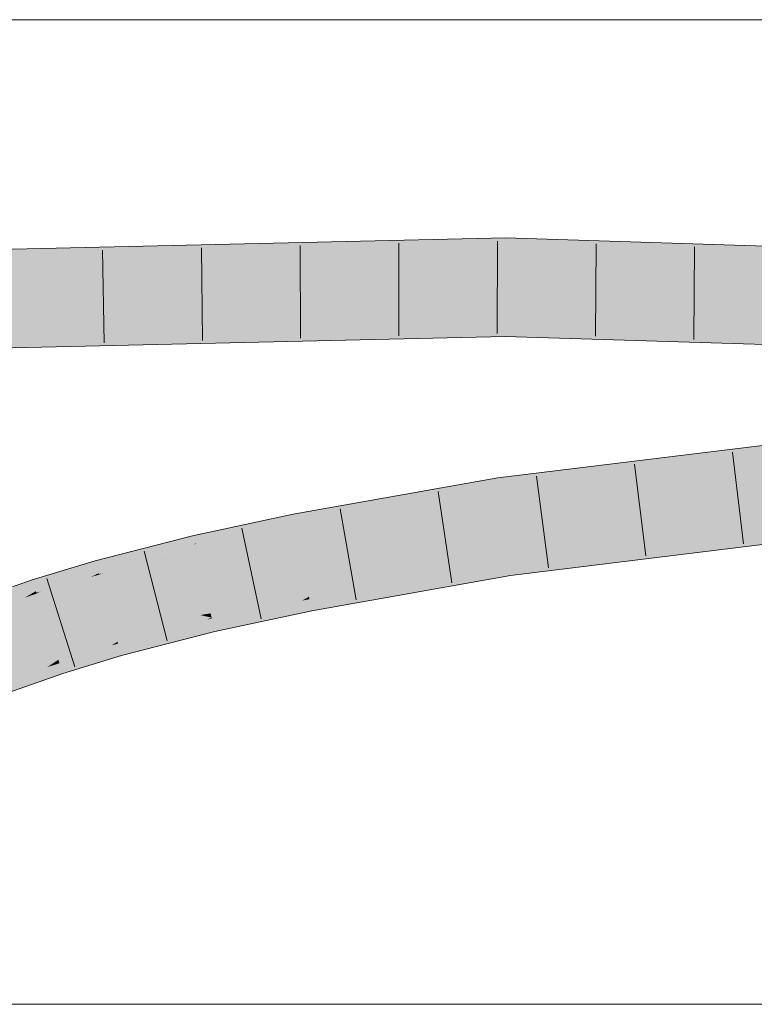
# Model space of a CAD drawing. Extents: x -500 to 300, y 62 to 1162.
# Tile 168 of 256: x 148.63 to 150.5, y 930.63 to 933.13. Entities that reach past the tile are written whole.
import ezdxf

# ---------------------------------------------------------------- set-up
doc = ezdxf.new("R2010")
doc.units = 0
doc.layers.get('0').update_dxf_attribs({"lineweight": 13})
doc.layers.add('E_Detail_Linie_Text_Bem', color=7, linetype='Continuous', lineweight=13)
doc.layers.add('E_Leerrohr 32-A06G93SF8I', color=7, linetype='Continuous', lineweight=9, true_color=0x00b300)
doc.layers.add('E_Leerrohr 32-Shading', color=7, linetype='Continuous', lineweight=9, true_color=0x00b300)

# ---------------------------------------------------------------- blocks, each defined once
blk = doc.blocks.new('Shading-A06G93GV8I', base_point=(241.4508056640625, 904.1259155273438))
at = {"layer": 'E_Leerrohr 32-Shading', "color": 83, "true_color": 0x7fbd7f}
for points in [[(146.5345306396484, 932.46484375), (149.8640594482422, 932.5782470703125), (146.6068115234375, 932.4676513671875)], [(146.5345306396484, 932.46484375), (149.1673278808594, 932.5255737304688), (149.8640594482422, 932.5782470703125), (149.8639678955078, 932.5484008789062)], [(146.6068115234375, 932.4676513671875), (149.8640594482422, 932.5782470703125), (148.7829895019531, 932.5533447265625)], [(149.8640594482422, 932.5782470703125), (149.8639373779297, 932.5416259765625), (152.9237060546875, 932.4814453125), (152.9220123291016, 932.44482421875)], [(146.4986267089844, 932.4639892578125), (146.6068115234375, 932.4676513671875), (147.2297210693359, 932.5174560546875), (148.7829895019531, 932.5533447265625)], [(149.1673278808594, 932.5255737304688), (149.8639373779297, 932.5416259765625), (149.8639678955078, 932.5484008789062)], [(148.0069427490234, 932.3015747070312), (149.8634185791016, 932.3648681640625), (146.5089416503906, 932.2875366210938)], [(149.8633117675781, 932.3282470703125), (149.8634185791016, 932.3648681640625), (149.1805267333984, 932.3125), (148.0069427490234, 932.3015747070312)], [(149.8634185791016, 932.3648681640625), (149.8633117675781, 932.3284301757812), (151.4830780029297, 932.2952270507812)], [(152.9136657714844, 932.265869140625), (152.9137725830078, 932.2682495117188), (151.4830780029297, 932.2952270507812), (149.8634185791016, 932.3648681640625)], [(152.1781616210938, 932.2809448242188), (149.8633117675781, 932.3284301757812), (151.0210876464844, 932.2915649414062), (149.8633117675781, 932.3282470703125)], [(148.0069427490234, 932.3015747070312), (146.5523986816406, 932.251953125), (149.1805267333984, 932.3125)], [(151.3395233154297, 932.152587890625), (149.8444976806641, 931.968994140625), (152.1842956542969, 932.2194213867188), (149.8493194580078, 931.9326782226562)], [(149.87255859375, 931.7574462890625), (149.8773803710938, 931.7211303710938), (152.1994476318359, 932.0433349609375), (152.2025756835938, 932.0068359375)], [(149.3293914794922, 931.8580932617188), (149.8444976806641, 931.968994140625), (149.6652374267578, 931.9371948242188)], [(149.3293914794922, 931.8580932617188), (149.3314514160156, 931.84716796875), (149.8444976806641, 931.968994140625), (149.6028137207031, 931.9085693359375)], [(149.8493194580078, 931.9326782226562), (149.8452301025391, 931.9634399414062), (149.3326263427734, 931.841064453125), (149.6028137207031, 931.9085693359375)], [(149.8452301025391, 931.9634399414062), (149.8444976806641, 931.968994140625), (149.6028137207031, 931.9085693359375)], [(149.6652374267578, 931.9371948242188), (149.4083862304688, 931.8916625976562), (149.3293914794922, 931.8580932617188), (149.3268280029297, 931.87158203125)], [(149.3314514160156, 931.84716796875), (149.3326263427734, 931.841064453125), (149.6028137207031, 931.9085693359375)], [(149.2595825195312, 931.852783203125), (149.3257904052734, 931.8770141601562), (149.0713653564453, 931.8143920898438), (149.1740570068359, 931.8443603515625)], [(149.3268280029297, 931.87158203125), (149.3257904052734, 931.8770141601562), (149.2595825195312, 931.852783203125)], [(149.4083862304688, 931.8916625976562), (149.3257904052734, 931.8770141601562), (149.3268280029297, 931.87158203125)], [(149.2595825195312, 931.852783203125), (149.0713653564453, 931.8143920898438), (149.0745086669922, 931.8009643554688)], [(149.2595825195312, 931.852783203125), (149.0828552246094, 931.8033447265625), (149.0770568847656, 931.7902221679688), (149.0747375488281, 931.7999877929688)], [(149.2595825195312, 931.852783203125), (149.0770568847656, 931.7902221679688), (149.1212310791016, 931.8021240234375)], [(149.3293914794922, 931.8580932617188), (149.3268280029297, 931.87158203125), (149.1212310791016, 931.8021240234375), (149.2595825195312, 931.852783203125)], [(149.3293914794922, 931.8580932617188), (149.2848815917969, 931.8461303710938), (149.3314514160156, 931.84716796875), (149.2282257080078, 931.8250732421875)], [(149.1740570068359, 931.8443603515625), (149.0695953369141, 931.8218994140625), (149.0713653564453, 931.8143920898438)], [(149.2282257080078, 931.8250732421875), (149.1212310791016, 931.8021240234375), (149.1868438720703, 931.8096923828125), (149.0779876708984, 931.7862548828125)], [(149.2848815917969, 931.8461303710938), (149.1212310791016, 931.8021240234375), (149.2282257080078, 931.8250732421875)], [(149.1868438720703, 931.8096923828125), (149.3326263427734, 931.841064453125), (149.3314514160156, 931.84716796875)], [(149.2282257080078, 931.8250732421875), (149.1868438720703, 931.8096923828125), (149.1869964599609, 931.8097534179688)], [(149.3314514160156, 931.84716796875), (149.2282257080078, 931.8250732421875), (149.1869964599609, 931.8097534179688)], [(148.8261260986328, 931.7478637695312), (148.9246063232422, 931.77099609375), (148.9598541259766, 931.793701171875), (148.9874572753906, 931.8008422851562)], [(149.0745086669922, 931.8009643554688), (149.0713653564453, 931.8143920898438), (148.8442077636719, 931.7280883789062), (148.9766845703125, 931.783203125)], [(149.0745086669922, 931.8009643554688), (148.8442077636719, 931.7280883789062), (149.0747375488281, 931.7999877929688), (149.0113372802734, 931.772705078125)], [(148.9246063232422, 931.77099609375), (148.9766845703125, 931.783203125), (148.9874572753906, 931.8008422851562), (149.0695953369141, 931.8218994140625)], [(149.0713653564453, 931.8143920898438), (149.0695953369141, 931.8218994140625), (148.9766845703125, 931.783203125)], [(149.0828552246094, 931.8033447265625), (149.0745086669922, 931.8009643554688), (149.0747375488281, 931.7999877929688)], [(149.0770568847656, 931.7902221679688), (149.0779876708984, 931.7862548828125), (149.1212310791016, 931.8021240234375)], [(148.9598541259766, 931.793701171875), (148.8231506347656, 931.7586669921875), (148.8261260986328, 931.7478637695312)], [(148.9766845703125, 931.783203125), (148.890869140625, 931.7549438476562), (148.8325653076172, 931.724365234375), (148.8318634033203, 931.7269287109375)], [(148.9766845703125, 931.783203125), (148.8325653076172, 931.724365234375), (148.8442077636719, 931.7280883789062)], [(148.890869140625, 931.7549438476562), (148.9766845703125, 931.783203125), (148.9246063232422, 931.77099609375)], [(148.9909973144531, 931.763916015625), (149.0779876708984, 931.7862548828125), (149.0770568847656, 931.7902221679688)], [(149.0770568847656, 931.7902221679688), (149.0113372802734, 931.772705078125), (148.9911804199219, 931.7639770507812)], [(149.0113372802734, 931.772705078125), (149.0770568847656, 931.7902221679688), (149.0747375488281, 931.7999877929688)], [(148.6660614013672, 931.7011108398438), (148.7353820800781, 931.7161254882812), (148.7672271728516, 931.74169921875), (148.7987823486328, 931.7512817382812)], [(148.7353820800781, 931.7161254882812), (148.7548370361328, 931.7203369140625), (148.7987823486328, 931.7512817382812), (148.8231506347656, 931.7586669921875)], [(148.8261260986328, 931.7478637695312), (148.8231506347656, 931.7586669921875), (148.7548370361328, 931.7203369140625)], [(148.8296966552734, 931.7348022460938), (148.890869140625, 931.7549438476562), (148.8261260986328, 931.7478637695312), (148.9246063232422, 931.77099609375)], [(148.890869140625, 931.7549438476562), (148.8296966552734, 931.7348022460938), (148.8318634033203, 931.7269287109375)], [(149.0113372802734, 931.772705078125), (148.8442077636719, 931.7280883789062), (148.9909973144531, 931.763916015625), (148.8328552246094, 931.7233276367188)], [(149.0113372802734, 931.772705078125), (148.9909973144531, 931.763916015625), (148.9911804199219, 931.7639770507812)], [(149.6335601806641, 931.693359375), (149.87255859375, 931.7574462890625), (149.3679046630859, 931.6552124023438), (149.3656005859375, 931.6673583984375)], [(149.8764343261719, 931.7282104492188), (149.87255859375, 931.7574462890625), (149.6335601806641, 931.693359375)], [(148.7672271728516, 931.74169921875), (148.6631011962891, 931.7101440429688), (148.6660614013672, 931.7011108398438)], [(148.8296966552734, 931.7348022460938), (148.8261260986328, 931.7478637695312), (148.6846160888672, 931.6810302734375), (148.7548370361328, 931.7203369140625)], [(148.8296966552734, 931.7348022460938), (148.6846160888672, 931.6810302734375), (148.8318634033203, 931.7269287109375), (148.8184967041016, 931.7202758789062)], [(148.8184967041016, 931.7202758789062), (148.8325653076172, 931.724365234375), (148.8318634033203, 931.7269287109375)], [(148.8325653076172, 931.724365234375), (148.8328552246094, 931.7233276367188), (148.8442077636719, 931.7280883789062)], [(149.7212829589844, 931.6934204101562), (149.8773803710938, 931.7211303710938), (149.6335601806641, 931.693359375), (149.8764343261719, 931.7282104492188)], [(148.6703948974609, 931.6878051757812), (148.6660614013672, 931.7011108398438), (148.5353851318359, 931.6298217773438), (148.6064758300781, 931.674560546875)], [(148.5773315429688, 931.6663818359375), (148.6064758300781, 931.674560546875), (148.6233978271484, 931.6961669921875), (148.6631011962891, 931.7101440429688)], [(148.6660614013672, 931.7011108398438), (148.6631011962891, 931.7101440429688), (148.6064758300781, 931.674560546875)], [(148.6703948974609, 931.6878051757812), (148.7159423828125, 931.7053833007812), (148.6660614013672, 931.7011108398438), (148.7353820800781, 931.7161254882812)], [(148.7159423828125, 931.7053833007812), (148.6703948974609, 931.6878051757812), (148.6725158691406, 931.6813354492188)], [(148.7548370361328, 931.7203369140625), (148.7159423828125, 931.7053833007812), (148.6739196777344, 931.6770629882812), (148.6725158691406, 931.6813354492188)], [(148.7548370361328, 931.7203369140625), (148.6739196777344, 931.6770629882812), (148.6846160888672, 931.6810302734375)], [(148.8184967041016, 931.7202758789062), (148.6846160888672, 931.6810302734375), (148.8119659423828, 931.7169799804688), (148.6744689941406, 931.6753540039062)], [(148.7159423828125, 931.7053833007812), (148.7548370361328, 931.7203369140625), (148.7353820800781, 931.7161254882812)], [(148.8119659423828, 931.7169799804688), (148.8328552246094, 931.7233276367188), (148.8325653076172, 931.724365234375)], [(148.8184967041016, 931.7202758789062), (148.8119659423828, 931.7169799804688), (148.8121643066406, 931.7171020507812)], [(148.8325653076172, 931.724365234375), (148.8184967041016, 931.7202758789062), (148.8121643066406, 931.7171020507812)], [(148.6703948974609, 931.6878051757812), (148.5353851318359, 931.6298217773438), (148.6725158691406, 931.6813354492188), (148.6528930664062, 931.6698608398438)], [(148.6435089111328, 931.6644287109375), (148.6744689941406, 931.6753540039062), (148.6739196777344, 931.6770629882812)], [(148.6739196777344, 931.6770629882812), (148.6528930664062, 931.6698608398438), (148.6437225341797, 931.66455078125)], [(148.6528930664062, 931.6698608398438), (148.6739196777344, 931.6770629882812), (148.6725158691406, 931.6813354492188)], [(148.6739196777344, 931.6770629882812), (148.6744689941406, 931.6753540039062), (148.6846160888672, 931.6810302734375)], [(149.3695220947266, 931.6466674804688), (149.5477294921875, 931.6703491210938), (149.3679046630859, 931.6552124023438), (149.6335601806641, 931.693359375)], [(149.5477294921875, 931.6703491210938), (149.4615783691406, 931.6472778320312), (149.7212829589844, 931.6934204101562)], [(149.7212829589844, 931.6934204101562), (149.6335601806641, 931.693359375), (149.5477294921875, 931.6703491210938)], [(148.6528930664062, 931.6698608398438), (148.5353851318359, 931.6298217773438), (148.6435089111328, 931.6644287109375), (148.5231475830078, 931.6221923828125)], [(148.6528930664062, 931.6698608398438), (148.6435089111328, 931.6644287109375), (148.6437225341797, 931.66455078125)], [(149.3480529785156, 931.6572875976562), (149.3656005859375, 931.6673583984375), (149.1190338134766, 931.612060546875), (149.1185150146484, 931.6141967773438)], [(149.1198577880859, 931.6085205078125), (149.3331604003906, 931.648681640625), (149.1190338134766, 931.612060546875), (149.3480529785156, 931.6572875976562)], [(149.3119659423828, 931.636474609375), (149.3695220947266, 931.6466674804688), (149.3331604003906, 931.648681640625), (149.3679046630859, 931.6552124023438)], [(149.3331604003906, 931.648681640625), (149.3679046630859, 931.6552124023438), (149.3480529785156, 931.6572875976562), (149.3668212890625, 931.6609497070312)], [(149.3668212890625, 931.6609497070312), (149.3656005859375, 931.6673583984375), (149.3480529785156, 931.6572875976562)], [(149.4615783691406, 931.6472778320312), (149.5477294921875, 931.6703491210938), (149.3715057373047, 931.6362915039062), (149.3695220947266, 931.6466674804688)], [(149.1212310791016, 931.6026611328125), (149.3119659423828, 931.636474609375), (149.1198577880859, 931.6085205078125), (149.3331604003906, 931.648681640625)], [(149.1230316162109, 931.5950317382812), (149.2873382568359, 931.622314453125), (149.1212310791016, 931.6026611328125), (149.3119659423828, 931.636474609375)], [(149.3724365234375, 931.6314086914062), (149.3715057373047, 931.6362915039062), (149.2617797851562, 931.6076049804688), (149.2873382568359, 931.622314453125)], [(149.2873382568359, 931.622314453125), (149.3715057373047, 931.6362915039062), (149.3119659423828, 931.636474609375), (149.3695220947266, 931.6466674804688)], [(149.3715057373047, 931.6362915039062), (149.3724365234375, 931.6314086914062), (149.4615783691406, 931.6472778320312)], [(149.1064300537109, 931.6089477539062), (149.1185150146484, 931.6141967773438), (148.8796997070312, 931.5529174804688)], [(148.8800659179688, 931.551513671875), (149.0882720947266, 931.6010131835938), (148.8796997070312, 931.5529174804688), (149.1064300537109, 931.6089477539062)], [(148.8809661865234, 931.5482788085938), (149.0604705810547, 931.5889282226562), (148.8800659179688, 931.551513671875), (149.0882720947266, 931.6010131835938)], [(149.0272521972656, 931.574462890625), (149.1230316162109, 931.5950317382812), (149.0604705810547, 931.5889282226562), (149.1212310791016, 931.6026611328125)], [(149.0604705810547, 931.5889282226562), (149.1212310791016, 931.6026611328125), (149.0882720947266, 931.6010131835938), (149.1198577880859, 931.6085205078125)], [(149.0882720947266, 931.6010131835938), (149.1198577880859, 931.6085205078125), (149.1064300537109, 931.6089477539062), (149.1190338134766, 931.612060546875)], [(149.1190338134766, 931.612060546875), (149.1185150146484, 931.6141967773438), (149.1064300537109, 931.6089477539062)], [(149.2617797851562, 931.6076049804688), (149.2873382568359, 931.622314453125), (149.1250762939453, 931.58642578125), (149.1230316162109, 931.5950317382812)], [(149.1250762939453, 931.58642578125), (149.1269226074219, 931.5785522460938), (149.2617797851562, 931.6076049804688)], [(148.88232421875, 931.5433349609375), (149.0272521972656, 931.574462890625), (148.8809661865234, 931.5482788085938), (149.0604705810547, 931.5889282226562)], [(148.9928588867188, 931.5595092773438), (149.1250762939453, 931.58642578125), (149.0272521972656, 931.574462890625), (149.1230316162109, 931.5950317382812)], [(149.0762023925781, 931.5655517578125), (149.1269226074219, 931.5785522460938), (148.9928588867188, 931.5595092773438), (149.1250762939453, 931.58642578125)], [(148.8749389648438, 931.550048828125), (148.8796997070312, 931.5529174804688), (148.7293701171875, 931.5072631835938)], [(148.7298889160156, 931.5057373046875), (148.8642120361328, 931.5435791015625), (148.7293701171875, 931.5072631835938), (148.8749389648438, 931.550048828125)], [(148.8642120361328, 931.5435791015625), (148.8809661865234, 931.5482788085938), (148.8749389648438, 931.550048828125), (148.8800659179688, 931.551513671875)], [(148.8800659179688, 931.551513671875), (148.8796997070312, 931.5529174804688), (148.8749389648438, 931.550048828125)], [(148.8839721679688, 931.537353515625), (148.9928588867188, 931.5595092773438), (148.88232421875, 931.5433349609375), (149.0272521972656, 931.574462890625)], [(148.8861846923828, 931.529296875), (148.9525146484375, 931.5419311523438), (148.8839721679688, 931.537353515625), (148.9928588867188, 931.5595092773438)], [(148.9525146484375, 931.5419311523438), (148.9067993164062, 931.5220336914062), (149.0762023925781, 931.5655517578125)], [(149.0762023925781, 931.5655517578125), (148.9928588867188, 931.5595092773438), (148.9525146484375, 931.5419311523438)], [(148.7309417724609, 931.5025024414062), (148.8488159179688, 931.5343017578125), (148.7298889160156, 931.5057373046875), (148.8642120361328, 931.5435791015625)], [(148.7323303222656, 931.4982299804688), (148.8312835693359, 931.5237426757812), (148.7309417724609, 931.5025024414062), (148.8488159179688, 931.5343017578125)], [(148.7824249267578, 931.494384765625), (148.8890380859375, 931.5189208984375), (148.8091278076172, 931.5104370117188), (148.8861846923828, 931.529296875)], [(148.8091278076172, 931.5104370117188), (148.8861846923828, 931.529296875), (148.8312835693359, 931.5237426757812), (148.8839721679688, 931.537353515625)], [(148.8312835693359, 931.5237426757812), (148.8839721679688, 931.537353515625), (148.8488159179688, 931.5343017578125), (148.88232421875, 931.5433349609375)], [(148.8488159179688, 931.5343017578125), (148.88232421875, 931.5433349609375), (148.8642120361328, 931.5435791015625), (148.8809661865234, 931.5482788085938)], [(148.9067993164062, 931.5220336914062), (148.9525146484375, 931.5419311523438), (148.8890380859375, 931.5189208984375), (148.8861846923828, 931.529296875)], [(148.7242126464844, 931.5037841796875), (148.7293701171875, 931.5072631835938), (148.5860137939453, 931.4569702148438)], [(148.5865936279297, 931.4553833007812), (148.7143249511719, 931.4970703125), (148.5860137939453, 931.4569702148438), (148.7242126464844, 931.5037841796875)], [(148.701904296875, 931.4886474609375), (148.7323303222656, 931.4982299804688), (148.7143249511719, 931.4970703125), (148.7309417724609, 931.5025024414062)], [(148.7143249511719, 931.4970703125), (148.7309417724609, 931.5025024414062), (148.7242126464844, 931.5037841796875), (148.7298889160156, 931.5057373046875)], [(148.7298889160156, 931.5057373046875), (148.7293701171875, 931.5072631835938), (148.7242126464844, 931.5037841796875)], [(148.7343292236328, 931.4921264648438), (148.8091278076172, 931.5104370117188), (148.7323303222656, 931.4982299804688), (148.8312835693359, 931.5237426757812)], [(148.7370147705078, 931.48388671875), (148.7824249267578, 931.494384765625), (148.7343292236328, 931.4921264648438), (148.8091278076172, 931.5104370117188)], [(148.889404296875, 931.517578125), (148.8890380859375, 931.5189208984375), (148.7514495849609, 931.4757080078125), (148.7824249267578, 931.494384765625)], [(148.8890380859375, 931.5189208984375), (148.889404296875, 931.517578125), (148.9067993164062, 931.5220336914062)], [(148.5876007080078, 931.4527587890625), (148.701904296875, 931.4886474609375), (148.5865936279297, 931.4553833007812), (148.7143249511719, 931.4970703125)], [(148.5892028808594, 931.4485473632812), (148.6852569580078, 931.4774169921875), (148.5876007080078, 931.4527587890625), (148.701904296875, 931.4886474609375)], [(148.5915222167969, 931.4424438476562), (148.6643371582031, 931.4631958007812), (148.5892028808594, 931.4485473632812), (148.6852569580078, 931.4774169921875)], [(148.6392822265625, 931.4462280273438), (148.7404479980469, 931.473388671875), (148.6643371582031, 931.4631958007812), (148.7370147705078, 931.48388671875)], [(148.6643371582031, 931.4631958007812), (148.7370147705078, 931.48388671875), (148.6852569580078, 931.4774169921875), (148.7343292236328, 931.4921264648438)], [(148.6852569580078, 931.4774169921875), (148.7343292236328, 931.4921264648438), (148.701904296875, 931.4886474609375), (148.7323303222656, 931.4982299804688)], [(148.7514495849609, 931.4757080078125), (148.7824249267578, 931.494384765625), (148.7404479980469, 931.473388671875), (148.7370147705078, 931.48388671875)], [(148.7404479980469, 931.473388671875), (148.7407379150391, 931.4724731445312), (148.7514495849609, 931.4757080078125)], [(148.5946502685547, 931.4342651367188), (148.6392822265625, 931.4462280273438), (148.5915222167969, 931.4424438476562), (148.6643371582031, 931.4631958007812)], [(148.7407379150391, 931.4724731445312), (148.7404479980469, 931.473388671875), (148.610595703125, 931.4267578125), (148.6392822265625, 931.4462280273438)], [(148.610595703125, 931.4267578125), (148.6392822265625, 931.4462280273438), (148.5986328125, 931.4237670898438), (148.5946502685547, 931.4342651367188)]]:
    blk.add_solid(points, dxfattribs=at)
at = {"layer": 'E_Leerrohr 32-Shading', "color": 83, "true_color": 0x7fd57f}
for points in [[(146.4986267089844, 932.4639892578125), (146.5037841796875, 932.3757934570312), (149.8639373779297, 932.5416259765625), (149.8636779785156, 932.4532470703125)], [(149.8639373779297, 932.5416259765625), (149.8636779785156, 932.4532470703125), (152.9220123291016, 932.44482421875), (152.9178924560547, 932.3565673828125)], [(146.5037841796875, 932.3757934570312), (146.5089416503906, 932.2875366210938), (149.8636779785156, 932.4532470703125), (149.8634185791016, 932.3648681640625)], [(150.5232543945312, 932.432373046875), (149.8636779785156, 932.4532470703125), (152.9137725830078, 932.2682495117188), (149.8634185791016, 932.3648681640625)], [(149.8493194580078, 931.9326782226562), (149.8609313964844, 931.8450317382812), (152.1842956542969, 932.2194213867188), (152.1918640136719, 932.13134765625)], [(151.2552795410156, 932.0162963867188), (149.8609313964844, 931.8450317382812), (152.1994476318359, 932.0433349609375), (149.87255859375, 931.7574462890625)], [(149.3326263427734, 931.841064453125), (149.3491058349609, 931.7542114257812), (149.8493194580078, 931.9326782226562), (149.8609313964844, 931.8450317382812)], [(149.0779876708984, 931.7862548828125), (149.0982513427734, 931.7002563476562), (149.3326263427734, 931.841064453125), (149.3491058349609, 931.7542114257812)], [(149.8609313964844, 931.8450317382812), (149.3491058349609, 931.7542114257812), (149.87255859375, 931.7574462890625), (149.359375, 931.7001342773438)], [(148.8328552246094, 931.7233276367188), (148.8562774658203, 931.6381225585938), (149.0779876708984, 931.7862548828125), (149.0982513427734, 931.7002563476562)], [(149.3491058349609, 931.7542114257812), (149.0982513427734, 931.7002563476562), (149.359375, 931.7001342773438), (149.1045227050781, 931.6736450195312)], [(149.359375, 931.7001342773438), (149.3656005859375, 931.6673583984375), (149.87255859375, 931.7574462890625)], [(148.6744689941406, 931.6753540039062), (148.7019195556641, 931.59130859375), (148.8328552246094, 931.7233276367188), (148.8562774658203, 931.6381225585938)], [(149.0982513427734, 931.7002563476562), (148.928955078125, 931.6567993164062), (149.1045227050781, 931.6736450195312)], [(149.359375, 931.7001342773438), (149.1045227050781, 931.6736450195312), (149.365234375, 931.6672973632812), (149.1159973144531, 931.6249389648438)], [(149.359375, 931.7001342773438), (149.365234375, 931.6672973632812), (149.3656005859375, 931.6673583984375)], [(148.5231475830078, 931.6221923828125), (148.5545806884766, 931.53955078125), (148.6744689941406, 931.6753540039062), (148.7019195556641, 931.59130859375)], [(149.0896606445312, 931.6206665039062), (148.928955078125, 931.6567993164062), (148.8707885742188, 931.5852661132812), (148.8562774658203, 931.6381225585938)], [(149.1045227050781, 931.6736450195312), (148.928955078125, 931.6567993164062), (149.1159973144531, 931.6249389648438), (149.0896606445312, 931.6206665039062)], [(149.1159973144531, 931.6249389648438), (149.1185150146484, 931.6141967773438), (149.365234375, 931.6672973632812)], [(148.8562774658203, 931.6381225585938), (148.7019195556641, 931.59130859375), (148.8707885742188, 931.5852661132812), (148.7118072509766, 931.56103515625)], [(149.1185150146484, 931.6141967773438), (149.0896606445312, 931.6206665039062), (148.8766021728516, 931.5641479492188), (148.8707885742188, 931.5852661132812)], [(148.8796997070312, 931.5529174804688), (149.1185150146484, 931.6141967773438), (148.8766021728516, 931.5641479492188)], [(149.0896606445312, 931.6206665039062), (149.1185150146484, 931.6141967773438), (149.1159973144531, 931.6249389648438)], [(148.5545806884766, 931.53955078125), (148.5860137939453, 931.4569702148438), (148.7019195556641, 931.59130859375), (148.7293701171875, 931.5072631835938)], [(148.7118072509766, 931.56103515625), (148.7293701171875, 931.5072631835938), (148.8707885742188, 931.5852661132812), (148.8796997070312, 931.5529174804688)]]:
    blk.add_solid(points, dxfattribs=at)
blk = doc.blocks.new('Referenz-A06G93SG8I')
at = {"layer": 'E_Detail_Linie_Text_Bem', "linetype": 'Continuous', "ltscale": 0.13}
for p, q in [((127.635452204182, 933.1323238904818), (161.7354522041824, 933.1323238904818)), ((161.7354522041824, 930.6323238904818), (133.7354522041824, 930.6323238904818))]:
    blk.add_line(p, q, dxfattribs=at)
at = {"layer": 'E_Leerrohr 32-A06G93SF8I', "linetype": 'Continuous', "ltscale": 0.13}
for p, q in [((146.4964888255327, 932.5005578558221), (149.8640535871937, 932.5782661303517)), ((149.8640535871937, 932.5782661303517), (152.9237087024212, 932.4814202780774)), ((149.094945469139, 932.3180130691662), (149.0923460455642, 932.5529986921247)), ((149.3443427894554, 932.3237730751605), (149.3428157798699, 932.5587681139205)), ((149.5937401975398, 932.3295355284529), (149.5932854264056, 932.564535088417)), ((149.8431377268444, 932.3353004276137), (149.8437549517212, 932.5702996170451)), ((150.092589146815, 932.3284972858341), (150.0940625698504, 932.5634926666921)), ((150.3420452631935, 932.3205884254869), (150.3443559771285, 932.5555770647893)), ((148.8455482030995, 932.3122555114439), (148.8418762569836, 932.5472268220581)), ((146.5110697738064, 932.2509834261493), (149.8633046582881, 932.328267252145)), ((149.8633046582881, 932.328267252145), (152.9120748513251, 932.2316911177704)), ((149.8444972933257, 931.9689675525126), (152.181164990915, 932.2559148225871)), ((150.4684130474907, 931.8012899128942), (150.4402444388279, 932.034595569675)), ((149.8773774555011, 931.7211391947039), (152.2025764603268, 932.0068334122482)), ((150.2208509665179, 931.7708807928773), (150.1915364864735, 932.0040452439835)), ((149.3257900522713, 931.8770216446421), (149.8444972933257, 931.9689675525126)), ((149.9732884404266, 931.7404744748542), (149.9428289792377, 931.9734921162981)), ((149.7284817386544, 931.7022543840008), (149.6937776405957, 931.9346777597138)), ((149.069591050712, 931.8218958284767), (149.3257900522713, 931.8770216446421)), ((149.4854384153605, 931.6590751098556), (149.444514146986, 931.8904842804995)), ((149.2442651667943, 931.6114609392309), (149.1952328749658, 931.841288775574)), ((148.8231492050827, 931.7586471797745), (149.069591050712, 931.8218958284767)), ((149.0055368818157, 931.5551194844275), (148.9474200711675, 931.7828198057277)), ((148.6631056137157, 931.7101261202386), (148.8231492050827, 931.7586471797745)), ((148.5101282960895, 931.65638068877), (148.6631056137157, 931.7101261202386)), ((148.7711156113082, 931.4895128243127), (148.7004715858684, 931.7136431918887)), ((149.3724294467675, 931.631410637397), (149.8773774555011, 931.7211391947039)), ((149.12691578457, 931.578556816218), (149.3724294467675, 931.631410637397)), ((148.88939836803, 931.5175848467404), (149.12691578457, 931.578556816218)), ((148.740743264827, 931.4724869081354), (148.88939836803, 931.5175848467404)), ((148.5990290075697, 931.4227213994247), (148.740743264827, 931.4724869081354))]:
    blk.add_line(p, q, dxfattribs=at)

msp = doc.modelspace()

# ---------------------------------------------------------------- block references
at = {"color": 8, "lineweight": 25, "ltscale": 0.25, "true_color": 0x808080}
msp.add_blockref('Referenz-A06G93SG8I', (0, 0), dxfattribs=at)
msp.add_blockref('Shading-A06G93GV8I', (241.4508056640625, 904.1259155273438))

doc.saveas('drawing.dxf')
